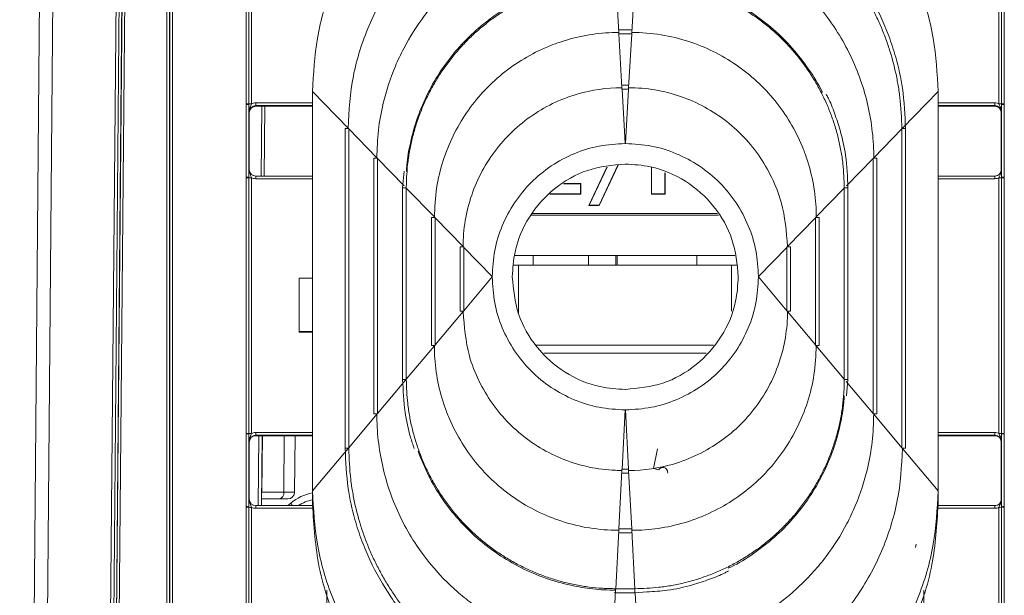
# Model space of a CAD drawing. Header units: millimetres. Extents: x 0 to 2100, y 0 to 1485.
# Tile 12 of 67: x 419 to 493, y 393 to 437. Entities that reach past the tile are written whole.
import ezdxf

# ---------------------------------------------------------------- set-up
doc = ezdxf.new("R2010")
doc.units = ezdxf.units.MM
doc.header["$LTSCALE"] = 5

msp = doc.modelspace()

# ---------------------------------------------------------------- linework, layer by layer
at = {"color": 7, "linetype": 'Continuous', "lineweight": 15}
for p, q in [((418.702, 268.385), (420.63, 489.319)), ((421.63, 489.348), (419.702, 268.385)), ((424.457, 268.385), (426.194, 467.409)), ((426.434, 467.405), (424.697, 268.381)), ((425.064, 285.973), (426.619, 464.183)), ((426.819, 464.183), (425.264, 285.973)), ((429.767, 286.273), (429.767, 463.883)), ((429.967, 463.885), (429.967, 286.275)), ((429.976, 286.275), (429.976, 463.904)), ((430.176, 463.906), (430.176, 286.277)), ((426.565, 458.455), (424.891, 268.429)), ((435.727, 430.31), (435.727, 440.007)), ((435.927, 440.005), (435.927, 430.308)), ((436.127, 440.003), (436.127, 430.307)), ((463.479, 439.708), (463.712, 435.664)), ((464.924, 439.708), (464.691, 435.664)), ((492.276, 430.307), (492.276, 440.003)), ((492.476, 430.308), (492.476, 440.005)), ((492.676, 440.007), (492.676, 430.31)), ((464.689, 435.864), (463.715, 435.864)), ((463.715, 435.864), (463.715, 435.563)), ((464.689, 435.864), (464.689, 435.563)), ((463.715, 435.563), (463.718, 435.563)), ((463.718, 435.563), (463.95, 431.519)), ((464.686, 435.563), (463.718, 435.563)), ((464.686, 435.563), (464.453, 431.519)), ((464.686, 435.563), (464.689, 435.563)), ((464.45, 431.718), (463.953, 431.718)), ((463.953, 431.418), (463.953, 431.718)), ((463.953, 431.418), (463.956, 431.418)), ((463.956, 431.418), (464.192, 427.323)), ((464.447, 431.418), (463.956, 431.418)), ((464.447, 431.418), (464.212, 427.323)), ((464.447, 431.418), (464.45, 431.418)), ((464.45, 431.418), (464.45, 431.718)), ((440.702, 431.232), (443.375, 428.48)), ((440.702, 401.233), (440.702, 431.232)), ((487.702, 431.232), (485.029, 428.48)), ((487.702, 431.232), (487.702, 401.233)), ((435.727, 430.262), (435.727, 430.31)), ((435.727, 424.805), (435.727, 430.262)), ((435.927, 430.308), (435.927, 430.26)), ((435.927, 430.26), (435.927, 424.803)), ((436.431, 430.376), (436.431, 430.174)), ((436.431, 430.174), (436.452, 430.132)), ((436.452, 430.132), (440.702, 430.132)), ((437.123, 430.132), (437.077, 424.882)), ((487.702, 430.132), (491.952, 430.132)), ((491.952, 430.132), (491.973, 430.174)), ((491.973, 430.376), (491.973, 430.174)), ((492.476, 430.26), (492.476, 430.308)), ((492.476, 424.803), (492.476, 430.26)), ((492.676, 430.31), (492.676, 430.262)), ((492.676, 430.262), (492.676, 424.805)), ((435.952, 429.632), (435.931, 429.674)), ((435.952, 429.632), (435.952, 425.382)), ((492.473, 429.674), (492.452, 429.632)), ((492.452, 425.382), (492.452, 429.632)), ((443.152, 428.452), (443.152, 404.449)), ((443.429, 428.425), (443.429, 428.454)), ((443.429, 428.425), (445.535, 426.256)), ((443.429, 428.425), (443.429, 404.481)), ((484.975, 428.425), (482.869, 426.256)), ((484.975, 428.454), (484.975, 428.425)), ((484.975, 404.481), (484.975, 428.425)), ((485.252, 404.449), (485.252, 428.452)), ((485.252, 428.452), (485.252, 428.452)), ((464.212, 427.323), (464.192, 427.323)), ((445.312, 426.228), (445.312, 407.022)), ((445.589, 426.201), (445.589, 426.231)), ((445.589, 426.201), (445.589, 407.054)), ((482.815, 426.231), (482.815, 426.201)), ((482.815, 407.054), (482.815, 426.201)), ((483.092, 407.022), (483.092, 426.228)), ((435.931, 425.382), (435.952, 425.382)), ((461.456, 422.675), (462.805, 425.552)), ((461.489, 422.695), (462.831, 425.556)), ((463.641, 425.694), (462.235, 422.695)), ((463.666, 425.698), (462.248, 422.675)), ((464.208, 425.788), (464.196, 425.788)), ((466.158, 423.526), (466.158, 425.549)), ((466.179, 423.546), (466.179, 425.54)), ((492.452, 425.382), (492.473, 425.382)), ((435.727, 424.757), (435.727, 424.805)), ((435.727, 405.562), (435.727, 424.757)), ((435.927, 424.803), (435.927, 424.755)), ((435.927, 424.755), (435.927, 405.56)), ((436.127, 424.753), (436.127, 405.558)), ((436.431, 424.684), (436.431, 424.882)), ((436.431, 424.882), (440.702, 424.882)), ((447.581, 425.246), (447.472, 424.005)), ((467.182, 425.126), (467.182, 423.546)), ((467.202, 425.117), (467.202, 423.526)), ((487.702, 424.882), (491.973, 424.882)), ((491.973, 424.684), (491.973, 424.882)), ((492.276, 405.558), (492.276, 424.753)), ((492.476, 424.755), (492.476, 424.803)), ((492.476, 405.56), (492.476, 424.755)), ((492.676, 424.805), (492.676, 424.757)), ((492.676, 424.757), (492.676, 405.562)), ((447.472, 424.005), (447.472, 409.595)), ((447.472, 424.005), (447.472, 424.005)), ((447.749, 423.977), (447.749, 424.007)), ((447.749, 423.977), (449.855, 421.809)), ((447.749, 423.977), (447.749, 409.627)), ((459.552, 424.294), (460.838, 424.294)), ((459.591, 424.316), (460.859, 424.316)), ((460.838, 424.294), (460.859, 424.316)), ((460.838, 424.294), (460.838, 423.546)), ((460.859, 424.316), (460.859, 423.526)), ((480.655, 423.977), (478.549, 421.809)), ((480.655, 424.007), (480.655, 423.977)), ((480.655, 409.627), (480.655, 423.977)), ((480.932, 409.595), (480.932, 424.005)), ((480.932, 424.005), (480.932, 424.005)), ((460.859, 423.526), (458.533, 423.526)), ((460.838, 423.546), (458.551, 423.546)), ((460.838, 423.546), (460.859, 423.526)), ((466.179, 423.546), (466.158, 423.526)), ((467.202, 423.526), (466.158, 423.526)), ((467.182, 423.546), (466.179, 423.546)), ((467.182, 423.546), (467.202, 423.526)), ((461.489, 422.695), (461.456, 422.675)), ((462.248, 422.675), (461.456, 422.675)), ((462.235, 422.695), (461.489, 422.695)), ((462.235, 422.695), (462.248, 422.675)), ((449.632, 421.781), (449.632, 412.168)), ((449.909, 421.753), (449.909, 421.783)), ((449.909, 421.753), (452.015, 419.585)), ((449.909, 421.753), (449.909, 412.2)), ((478.495, 421.753), (476.389, 419.585)), ((478.495, 421.783), (478.495, 421.753)), ((478.495, 412.2), (478.495, 421.753)), ((478.772, 412.168), (478.772, 421.781)), ((451.792, 419.557), (451.792, 414.741)), ((452.069, 419.559), (452.069, 419.53)), ((452.069, 419.53), (454.202, 417.333)), ((452.069, 414.773), (452.069, 419.53)), ((476.335, 419.53), (474.202, 417.333)), ((476.335, 419.53), (476.335, 419.559)), ((476.335, 419.53), (476.335, 414.773)), ((476.612, 414.741), (476.612, 419.557)), ((472.42, 418.924), (455.889, 418.924)), ((457.273, 418.924), (457.273, 418.196)), ((461.441, 418.924), (461.441, 418.196)), ((463.478, 418.924), (463.478, 418.196)), ((463.578, 418.196), (463.578, 418.924)), ((469.578, 418.924), (469.578, 418.196)), ((455.801, 418.196), (456.178, 418.196)), ((456.178, 418.196), (472.178, 418.196)), ((472.178, 418.196), (472.552, 418.196)), ((452.069, 414.773), (454.202, 417.313)), ((454.202, 417.333), (454.202, 417.313)), ((474.202, 417.313), (474.202, 417.333)), ((476.335, 414.773), (474.202, 417.313)), ((439.702, 413.203), (439.702, 417.203)), ((439.702, 417.203), (440.702, 417.203)), ((449.909, 412.2), (452.015, 414.709)), ((452.069, 414.773), (452.069, 414.743)), ((476.335, 414.743), (476.335, 414.773)), ((478.495, 412.2), (476.389, 414.709)), ((439.702, 413.203), (439.702, 413.151)), ((440.702, 413.203), (439.702, 413.203)), ((440.702, 413.151), (439.702, 413.151)), ((447.749, 409.627), (449.855, 412.136)), ((449.909, 412.17), (449.909, 412.2)), ((457.481, 412.196), (470.827, 412.196)), ((478.495, 412.2), (478.495, 412.17)), ((480.655, 409.627), (478.549, 412.136)), ((458.086, 411.581), (470.28, 411.581)), ((445.589, 407.054), (447.695, 409.563)), ((447.472, 409.595), (447.472, 409.595)), ((447.749, 409.597), (447.749, 409.627)), ((480.655, 409.627), (480.655, 409.597)), ((480.824, 408.367), (480.932, 409.595)), ((480.932, 409.595), (480.932, 409.595)), ((464.196, 408.858), (464.208, 408.858)), ((443.429, 404.481), (445.535, 406.99)), ((445.589, 407.024), (445.589, 407.054)), ((463.956, 402.884), (464.192, 407.324)), ((464.192, 407.324), (464.212, 407.324)), ((464.447, 402.884), (464.212, 407.324)), ((482.815, 407.054), (482.815, 407.024)), ((484.975, 404.481), (482.869, 406.99)), ((435.727, 405.514), (435.727, 405.562)), ((435.727, 400.056), (435.727, 405.514)), ((435.927, 405.56), (435.927, 405.512)), ((435.927, 405.512), (435.927, 400.054)), ((436.431, 405.426), (436.431, 405.627)), ((436.431, 405.426), (436.452, 405.384)), ((440.702, 405.384), (436.452, 405.384)), ((436.907, 405.384), (436.861, 400.134)), ((436.885, 401.138), (436.937, 405.384)), ((439.351, 401.138), (439.388, 405.384)), ((491.952, 405.384), (487.702, 405.384)), ((491.952, 405.384), (491.973, 405.426)), ((491.973, 405.426), (491.973, 405.627)), ((492.476, 405.512), (492.476, 405.56)), ((492.476, 400.054), (492.476, 405.512)), ((492.676, 405.562), (492.676, 405.514)), ((492.676, 405.514), (492.676, 400.056)), ((435.952, 404.884), (435.931, 404.926)), ((435.952, 404.884), (435.952, 400.634)), ((492.473, 404.926), (492.452, 404.884)), ((492.452, 400.634), (492.452, 404.884)), ((440.702, 401.233), (443.375, 404.417)), ((443.152, 404.449), (443.152, 404.449)), ((443.429, 404.451), (443.429, 404.481)), ((466.315, 402.923), (466.627, 404.391)), ((484.975, 404.481), (484.975, 404.451)), ((487.702, 401.233), (485.029, 404.417)), ((463.718, 398.39), (463.95, 402.774)), ((463.953, 402.884), (463.956, 402.884)), ((463.953, 402.884), (463.953, 402.579)), ((463.953, 402.579), (464.45, 402.579)), ((464.447, 402.884), (463.956, 402.884)), ((464.447, 402.884), (464.45, 402.884)), ((464.45, 402.884), (464.45, 402.579)), ((464.686, 398.39), (464.453, 402.774)), ((466.715, 402.831), (466.315, 402.923)), ((436.885, 401.138), (438.556, 401.138)), ((440.702, 400.199), (440.702, 401.233)), ((487.702, 400.199), (487.702, 401.233)), ((435.931, 400.634), (435.952, 400.634)), ((438.173, 400.642), (436.866, 400.642)), ((438.851, 400.642), (438.173, 400.642)), ((492.452, 400.634), (492.473, 400.634)), ((435.727, 400.008), (435.727, 400.056)), ((435.727, 390.312), (435.727, 400.008)), ((435.927, 400.054), (435.927, 400.006)), ((435.927, 400.006), (435.927, 390.31)), ((436.127, 400.005), (436.127, 390.308)), ((436.431, 399.936), (436.431, 400.134)), ((436.431, 400.134), (440.703, 400.134)), ((440.702, 400.155), (440.702, 400.199)), ((440.702, 400.144), (440.702, 400.155)), ((440.702, 400.142), (440.702, 400.144)), ((487.701, 400.134), (491.973, 400.134)), ((487.702, 400.199), (487.702, 400.155)), ((487.702, 400.144), (487.702, 400.155)), ((487.702, 400.142), (487.702, 400.144)), ((491.973, 399.936), (491.973, 400.134)), ((492.276, 390.308), (492.276, 400.005)), ((492.476, 400.006), (492.476, 400.054)), ((492.476, 390.31), (492.476, 400.006)), ((492.676, 400.056), (492.676, 400.008)), ((492.676, 400.008), (492.676, 390.312)), ((463.479, 393.896), (463.712, 398.28)), ((463.715, 398.39), (463.718, 398.39)), ((463.715, 398.085), (463.715, 398.39)), ((463.715, 398.085), (464.689, 398.085)), ((464.686, 398.39), (463.718, 398.39)), ((464.686, 398.39), (464.689, 398.39)), ((464.689, 398.085), (464.689, 398.39)), ((464.924, 393.896), (464.691, 398.28)), ((486.016, 396.994), (486.05, 397.249)), ((463.241, 389.401), (463.474, 393.786)), ((463.356, 393.601), (463.477, 393.591)), ((463.477, 393.896), (463.479, 393.896)), ((463.477, 393.591), (464.927, 393.591)), ((464.924, 393.896), (463.479, 393.896)), ((464.924, 393.896), (464.927, 393.896)), ((464.927, 393.591), (465.827, 393.66))]:
    msp.add_line(p, q, dxfattribs=at)
at = {"color": 8, "linetype": 'Continuous', "lineweight": 15}
for p, q in [((436.431, 430.376), (440.702, 430.376)), ((440.702, 430.174), (436.431, 430.174)), ((436.837, 424.882), (436.883, 430.132)), ((487.702, 430.376), (491.973, 430.376)), ((491.973, 430.174), (487.702, 430.174)), ((445.589, 426.201), (447.588, 424.142)), ((482.815, 426.201), (480.816, 424.142)), ((440.702, 424.684), (436.431, 424.684)), ((491.973, 424.684), (487.702, 424.684)), ((471.203, 421.944), (457.126, 421.944)), ((457.229, 422.06), (471.138, 422.06)), ((456.178, 418.196), (456.178, 414.585)), ((472.178, 414.727), (472.178, 418.196)), ((482.815, 407.054), (480.789, 409.467)), ((436.431, 405.627), (440.702, 405.627)), ((440.702, 405.426), (436.431, 405.426)), ((436.621, 400.134), (436.667, 405.384)), ((438.556, 401.138), (438.584, 405.384)), ((487.702, 405.627), (491.973, 405.627)), ((491.973, 405.426), (487.702, 405.426)), ((438.556, 401.138), (439.351, 401.138)), ((438.848, 400.134), (439.068, 400.319)), ((440.723, 399.936), (436.431, 399.936)), ((491.973, 399.936), (487.679, 399.936)), ((441.776, 390.308), (441.776, 393.777)), ((463.477, 393.591), (463.477, 393.896)), ((464.927, 393.591), (464.927, 393.896)), ((465.162, 389.401), (464.94, 393.595)), ((486.627, 393.79), (486.627, 390.308))]:
    msp.add_line(p, q, dxfattribs=at)
at = {"color": 7, "linetype": 'Continuous', "lineweight": 15}
for centre, radius, start, end in [((435.776, 424.384), 5.927, 88.54048, 90.47395), ((435.777, 424.414), 5.849, 88.52467, 90.48406), ((436.078, 436.233), 5.927, 268.54048, 270.47395), ((492.325, 436.233), 5.927, 269.52605, 271.45952), ((492.627, 424.384), 5.927, 89.52605, 91.45952), ((492.627, 424.414), 5.849, 89.51594, 91.47533), ((443.349, 420.967), 7.488, 89.3895, 91.5082), ((445.509, 418.743), 7.488, 89.3895, 91.50819), ((482.895, 418.743), 7.488, 88.49181, 90.6105), ((435.777, 418.956), 5.849, 88.52467, 90.48406), ((435.776, 418.83), 5.927, 88.54048, 90.47395), ((436.078, 430.68), 5.927, 268.54048, 270.47395), ((492.325, 430.68), 5.927, 269.52605, 271.45952), ((492.627, 418.956), 5.849, 89.51594, 91.47533), ((492.627, 418.83), 5.927, 89.52605, 91.45952), ((449.829, 414.295), 7.488, 89.38951, 91.50816), ((478.575, 414.295), 7.488, 88.49184, 90.61049), ((451.978, 413.457), 6.103, 89.14905, 91.7486), ((476.426, 413.457), 6.103, 88.2514, 90.85095), ((451.978, 408.64), 6.103, 89.14905, 91.7486), ((476.426, 408.64), 6.103, 88.2514, 90.85095), ((449.829, 404.682), 7.488, 89.38951, 91.50816), ((478.575, 404.682), 7.488, 88.49184, 90.61049), ((445.509, 399.537), 7.488, 89.3895, 91.50819), ((482.895, 399.537), 7.488, 88.49181, 90.6105), ((435.776, 399.635), 5.927, 88.54048, 90.47395), ((435.777, 399.665), 5.849, 88.52467, 90.48406), ((436.078, 411.485), 5.927, 268.54048, 270.47395), ((492.325, 411.485), 5.927, 269.52605, 271.45952), ((492.627, 399.635), 5.927, 89.52605, 91.45952), ((492.627, 399.665), 5.849, 89.51594, 91.47533), ((485.055, 396.964), 7.488, 88.4918, 90.6105), ((438.106, 401.089), 0.452, 278.47273, 6.13653), ((438.851, 401.142), 0.5, 270, 359.5), ((441.318, 397.642), 3, 101.85152, 123.84283), ((435.777, 394.208), 5.849, 88.52467, 90.48406), ((435.776, 394.082), 5.927, 88.54048, 90.47395), ((436.078, 405.931), 5.927, 268.54048, 270.47395), ((492.325, 405.931), 5.927, 269.52605, 271.45952), ((492.627, 394.208), 5.849, 89.51594, 91.47533), ((492.627, 394.082), 5.927, 89.52605, 91.45952)]:
    msp.add_arc(centre, radius, start, end, dxfattribs=at)
at = {"color": 8, "linetype": 'Continuous', "lineweight": 15}
for centre, radius, start, end in [((485.055, 420.967), 7.488, 88.4918, 90.6105), ((447.669, 416.519), 7.488, 89.3895, 91.50818), ((480.735, 416.519), 7.488, 88.49182, 90.6105), ((447.669, 402.109), 7.488, 89.3895, 91.50818), ((480.735, 402.109), 7.488, 88.49182, 90.6105), ((443.349, 396.964), 7.488, 89.3895, 91.5082), ((441.318, 397.638), 3.5, 100.13899, 130), ((498.846, 450.472), 78.031, 219.99657, 220.17421)]:
    msp.add_arc(centre, radius, start, end, dxfattribs=at)
at = {"color": 7, "linetype": 'Continuous', "lineweight": 15}
for centre, major_axis, ratio, start_param, end_param in [((436.431, 429.674), (0.362, -0.345), 0.999832, 2.3335, 3.90422), ((436.456, 429.632), (0.504, 0), 0.991312, 1.570796, 3.132866), ((436.431, 429.676), (0.595, -0.368), 0.999915, 2.124401, 2.572762), ((491.952, 429.632), (0.425, 0.263), 0.999915, 5.729657, 7.300377), ((491.973, 429.676), (0.595, 0.368), 0.999915, 0.56883, 1.017192), ((491.973, 429.674), (0.362, 0.345), 0.999832, 5.520558, 7.091278), ((436.431, 425.382), (0.439, 0.24), 0.999873, 2.641898, 4.212618), ((436.452, 425.382), (0.425, 0.263), 0.999915, 2.588064, 4.158784), ((491.952, 425.382), (0.425, -0.263), 0.999915, 5.265994, 6.836714), ((491.973, 425.382), (0.439, -0.24), 0.999873, 5.21216, 6.78288), ((436.431, 425.384), (0.595, 0.368), 0.999915, 3.710423, 4.158784), ((491.973, 425.384), (0.595, -0.368), 0.999915, 5.265994, 5.714355), ((436.431, 404.926), (0.362, -0.345), 0.999832, 2.3335, 3.90422), ((436.452, 404.884), (0.425, -0.263), 0.999915, 2.124401, 3.695121), ((436.431, 404.927), (0.595, -0.368), 0.999915, 2.124401, 2.572762), ((491.952, 404.884), (0.425, 0.263), 0.999915, 5.729657, 7.300377), ((491.973, 404.927), (0.595, 0.368), 0.999915, 0.56883, 1.017192), ((491.973, 404.926), (0.362, 0.345), 0.999832, 5.520558, 7.091278), ((436.502, 401.142), (0.007, 0.5), 0.765986, 4.443155, 4.71406), ((436.431, 400.634), (0.439, 0.24), 0.999873, 2.641898, 4.212618), ((436.452, 400.634), (0.425, 0.263), 0.999915, 2.588064, 4.158784), ((491.973, 400.634), (0.439, -0.24), 0.999873, 5.21216, 6.78288), ((491.947, 400.625), (0.431, 0.267), 0.980675, 5.27472, 5.729581), ((436.431, 400.636), (0.595, 0.368), 0.999915, 3.710423, 4.158784), ((491.973, 400.636), (0.595, -0.368), 0.999915, 5.265994, 5.714355)]:
    msp.add_ellipse(centre, major_axis=major_axis, ratio=ratio, start_param=start_param, end_param=end_param, dxfattribs=at)
for points, knots in [([(462.702, 453.231), (461.36, 453.16), (458.596, 453.013), (454.496, 451.789), (450.553, 449.759), (447.035, 446.898), (444.174, 443.381), (442.144, 439.438), (440.92, 435.338), (440.773, 432.574), (440.702, 431.232)], [0, 0, 0, 0, 0.116516, 0.240011, 0.368641, 0.5, 0.631359, 0.759989, 0.883484, 1, 1, 1, 1]), ([(487.702, 431.232), (487.63, 432.574), (487.483, 435.338), (486.259, 439.438), (484.23, 443.381), (481.368, 446.898), (477.851, 449.759), (473.908, 451.789), (469.808, 453.013), (467.044, 453.16), (465.702, 453.231)], [0, 0, 0, 0, 0.116516, 0.240011, 0.368641, 0.5, 0.631359, 0.759989, 0.883484, 1, 1, 1, 1]), ([(462.997, 448.1), (462.831, 448.099), (462.002, 448.092), (460.51, 447.975), (458.548, 447.624), (457.11, 447.212), (455.704, 446.71), (454.33, 446.119), (452.587, 445.151), (450.951, 444.01), (449.439, 442.71), (448.067, 441.263), (446.848, 439.685), (445.797, 437.991), (444.92, 436.199), (444.235, 434.328), (443.558, 431.77), (443.448, 429.793), (443.375, 428.48)], [0, 0, 0, 0, 0.0161372, 0.0807637, 0.1453907, 0.2100169, 0.2261541, 0.2907815, 0.3554076, 0.4200351, 0.4846612, 0.5492888, 0.6139148, 0.6785424, 0.7431684, 0.8077959, 0.8724221, 1, 1, 1, 1]), ([(465.404, 447.999), (465.569, 447.998), (466.067, 447.994), (466.895, 447.95), (467.884, 447.849), (468.704, 447.723), (469.517, 447.566), (470.648, 447.303), (471.758, 446.953), (472.686, 446.595), (473.298, 446.34), (474.352, 445.854), (475.514, 445.207), (476.482, 444.566), (477.155, 444.083), (477.809, 443.574), (478.563, 442.924), (479.282, 442.237), (479.966, 441.514), (480.611, 440.758), (481.218, 439.97), (481.784, 439.151), (482.308, 438.306), (482.788, 437.434), (483.223, 436.54), (483.547, 435.777), (483.842, 435.002), (484.213, 433.902), (484.501, 432.775), (484.715, 431.634), (484.909, 430.363), (484.948, 429.243), (484.975, 428.454)], [0, 0, 0, 0, 0.016187, 0.048569, 0.08095, 0.113332, 0.129519, 0.1619, 0.226726, 0.242913, 0.2591, 0.291482, 0.356307, 0.388689, 0.404876, 0.437257, 0.469639, 0.502021, 0.534402, 0.566784, 0.599165, 0.631547, 0.663929, 0.69631, 0.728692, 0.761074, 0.777261, 0.809642, 0.874468, 0.890655, 0.923037, 1, 1, 1, 1]), ([(485.252, 428.452), (485.208, 429.464), (485.129, 431.27), (484.609, 433.59), (484.029, 435.375), (483.196, 437.357), (481.875, 439.682), (479.844, 442.196), (477.463, 444.322), (475.28, 445.717), (473.322, 446.681), (471.364, 447.425), (469.303, 448.005), (467.857, 448.096), (467.35, 448.128)], [0, 0, 0, 0, 0.103809, 0.185482, 0.243247, 0.296535, 0.406199, 0.516711, 0.627285, 0.732681, 0.781838, 0.851305, 0.947882, 1, 1, 1, 1]), ([(463.235, 443.955), (463.07, 443.953), (462.24, 443.946), (460.749, 443.816), (458.792, 443.427), (456.891, 442.819), (455.071, 442.001), (453.082, 440.824), (451.407, 439.487), (450.041, 438.084), (448.796, 436.574), (447.743, 434.913), (446.698, 432.7), (446.03, 430.643), (445.605, 428.321), (445.558, 426.946), (445.535, 426.256)], [0, 0, 0, 0, 0.0178914, 0.0895631, 0.1612356, 0.232907, 0.3045796, 0.3762513, 0.4820131, 0.5347577, 0.5875014, 0.6931836, 0.7458866, 0.8515689, 0.9255768, 1, 1, 1, 1]), ([(482.869, 426.256), (482.867, 426.412), (482.86, 427.231), (482.734, 428.713), (482.348, 430.67), (481.743, 432.572), (480.928, 434.394), (479.755, 436.385), (478.42, 438.061), (477.019, 439.429), (475.511, 440.677), (473.852, 441.733), (471.64, 442.78), (469.586, 443.456), (467.258, 443.872), (465.872, 443.955), (465.172, 443.955), (465.168, 443.955)], [0, 0, 0, 0, 0.016818, 0.08849, 0.160163, 0.231834, 0.303507, 0.375179, 0.480935, 0.533676, 0.586417, 0.692105, 0.744811, 0.850499, 0.92434, 0.999652, 1, 1, 1, 1]), ([(447.749, 424.007), (447.75, 424.173), (447.754, 424.504), (447.788, 425.166), (447.852, 425.826), (447.947, 426.483), (448.063, 427.135), (448.246, 427.944), (448.527, 428.899), (448.811, 429.678), (449.132, 430.442), (449.489, 431.191), (449.972, 432.061), (450.42, 432.759), (450.901, 433.434), (451.413, 434.086), (452.076, 434.829), (452.666, 435.411), (453.283, 435.964), (453.926, 436.488), (454.601, 436.971), (455.158, 437.33), (455.726, 437.672), (456.456, 438.065), (457.21, 438.411), (457.825, 438.66), (458.447, 438.888), (459.238, 439.136), (460.044, 439.335), (460.857, 439.494), (461.943, 439.659), (462.876, 439.689), (463.477, 439.708)], [0, 0, 0, 0, 0.020147, 0.040294, 0.080602, 0.100749, 0.120896, 0.161205, 0.201513, 0.241822, 0.261969, 0.302277, 0.342586, 0.382895, 0.403042, 0.44335, 0.483659, 0.523968, 0.544114, 0.584423, 0.624732, 0.644878, 0.665025, 0.705334, 0.745642, 0.765789, 0.785936, 0.826245, 0.866553, 0.8867, 0.927009, 1, 1, 1, 1]), ([(463.21, 439.805), (463.132, 439.804), (462.39, 439.795), (460.987, 439.652), (459.363, 439.29), (457.785, 438.774), (456.258, 438.11), (454.542, 437.089), (452.968, 435.86), (451.561, 434.442), (450.344, 432.858), (449.337, 431.133), (448.551, 429.296), (448.049, 427.474), (447.797, 426.11), (447.766, 425.393), (447.759, 425.235)], [0, 0, 0, 0, 0.010017, 0.095511, 0.181006, 0.223689, 0.309184, 0.394678, 0.480172, 0.565667, 0.65116, 0.736656, 0.82215, 0.907643, 0.979633, 1, 1, 1, 1]), ([(464.927, 439.708), (465.093, 439.707), (465.424, 439.704), (466.086, 439.671), (466.747, 439.608), (467.403, 439.514), (468.056, 439.4), (468.865, 439.217), (469.82, 438.938), (470.6, 438.655), (471.365, 438.336), (472.114, 437.98), (472.985, 437.498), (473.683, 437.051), (474.36, 436.572), (475.013, 436.061), (475.756, 435.399), (476.34, 434.81), (476.894, 434.194), (477.419, 433.552), (477.902, 432.878), (478.263, 432.321), (478.605, 431.754), (479, 431.024), (479.348, 430.271), (479.597, 429.657), (479.826, 429.035), (480.076, 428.244), (480.276, 427.439), (480.436, 426.626), (480.603, 425.54), (480.635, 424.608), (480.655, 424.007)], [0, 0, 0, 0, 0.020147, 0.040294, 0.080602, 0.100749, 0.120896, 0.161205, 0.201513, 0.241822, 0.261969, 0.302277, 0.342586, 0.382895, 0.403042, 0.44335, 0.483659, 0.523968, 0.544114, 0.584423, 0.624732, 0.644878, 0.665025, 0.705334, 0.745642, 0.765789, 0.785936, 0.826245, 0.866553, 0.8867, 0.927009, 1, 1, 1, 1]), ([(479.003, 431.161), (478.997, 431.174), (478.728, 431.798), (477.988, 432.931), (476.782, 434.517), (475.361, 435.924), (473.781, 437.145), (472.058, 438.155), (470.221, 438.941), (468.403, 439.459), (466.633, 439.748), (465.504, 439.809), (464.933, 439.81), (464.93, 439.81)], [0, 0, 0, 0, 0.002549, 0.117202, 0.231855, 0.346511, 0.461163, 0.575818, 0.690471, 0.805124, 0.901432, 0.999506, 1, 1, 1, 1]), ([(463.712, 435.664), (463.546, 435.662), (462.716, 435.653), (461.225, 435.487), (459.611, 435.073), (458.056, 434.488), (456.568, 433.737), (454.93, 432.588), (453.474, 431.217), (452.23, 429.651), (451.223, 427.922), (450.462, 426.023), (449.953, 423.972), (449.888, 422.534), (449.855, 421.809)], [0, 0, 0, 0, 0.022859, 0.114516, 0.206174, 0.251913, 0.34357, 0.43523, 0.526887, 0.618543, 0.710202, 0.801861, 0.9, 1, 1, 1, 1]), ([(478.549, 421.809), (478.547, 421.964), (478.538, 422.784), (478.376, 424.266), (477.966, 425.881), (477.384, 427.437), (476.636, 428.927), (475.491, 430.567), (474.122, 432.025), (472.559, 433.273), (470.832, 434.283), (468.937, 435.052), (466.882, 435.547), (465.433, 435.664), (464.696, 435.664), (464.691, 435.664)], [0, 0, 0, 0, 0.021488, 0.113145, 0.204803, 0.250543, 0.3422, 0.43386, 0.525517, 0.617174, 0.708833, 0.800491, 0.898326, 0.999354, 1, 1, 1, 1]), ([(452.015, 419.585), (452.017, 419.741), (452.023, 420.228), (452.119, 421.373), (452.456, 422.999), (453.18, 424.852), (454.199, 426.561), (455.487, 428.077), (457.008, 429.36), (458.72, 430.373), (461.006, 431.256), (462.81, 431.518), (463.941, 431.519), (463.95, 431.519)], [0, 0, 0, 0, 0.024964, 0.078113, 0.183973, 0.289761, 0.395547, 0.501332, 0.60712, 0.71291, 0.818698, 0.998504, 1, 1, 1, 1]), ([(464.453, 431.519), (464.619, 431.517), (465.116, 431.51), (466.271, 431.411), (467.896, 431.069), (469.749, 430.341), (471.455, 429.317), (472.968, 428.026), (474.248, 426.501), (475.251, 424.786), (476.157, 422.498), (476.299, 420.71), (476.389, 419.585)], [0, 0, 0, 0, 0.026557, 0.079706, 0.185586, 0.291389, 0.39719, 0.502991, 0.608793, 0.714598, 0.820387, 1, 1, 1, 1]), ([(480.932, 424.005), (480.896, 424.82), (480.831, 426.276), (480.418, 428.15), (479.935, 429.581), (479.595, 430.496), (479.334, 430.944), (479.283, 431.03)], [0, 0, 0, 0, 0.335689, 0.599849, 0.786618, 0.95894, 1, 1, 1, 1]), ([(435.931, 429.674), (435.931, 429.675), (435.931, 429.695), (435.93, 429.766), (435.929, 429.896), (435.928, 430.077), (435.927, 430.209), (435.927, 430.26)], [0, 0, 0, 0, 0.0055506, 0.1230141, 0.4469737, 0.7828174, 1, 1, 1, 1]), ([(436.127, 430.307), (436.111, 430.263), (436.071, 430.155), (435.989, 429.987), (435.938, 429.818), (435.931, 429.708), (435.931, 429.676), (435.931, 429.674)], [0, 0, 0, 0, 0.200769, 0.498761, 0.853829, 0.993399, 1, 1, 1, 1]), ([(435.952, 429.637), (435.96, 429.701), (435.975, 429.83), (436.09, 429.994), (436.255, 430.11), (436.386, 430.125), (436.452, 430.132)], [0, 0, 0, 0, 0.245899, 0.497266, 0.748633, 1, 1, 1, 1]), ([(492.473, 429.674), (492.473, 429.676), (492.473, 429.708), (492.465, 429.818), (492.415, 429.987), (492.332, 430.155), (492.292, 430.263), (492.276, 430.307)], [0, 0, 0, 0, 0.006601, 0.146171, 0.501239, 0.799231, 1, 1, 1, 1]), ([(492.476, 430.26), (492.476, 430.209), (492.476, 430.077), (492.475, 429.896), (492.474, 429.766), (492.473, 429.695), (492.473, 429.675), (492.473, 429.674)], [0, 0, 0, 0, 0.217183, 0.553026, 0.876986, 0.994449, 1, 1, 1, 1]), ([(435.927, 424.803), (435.927, 424.854), (435.928, 424.986), (435.929, 425.164), (435.93, 425.293), (435.931, 425.362), (435.931, 425.381), (435.931, 425.382)], [0, 0, 0, 0, 0.217183, 0.553026, 0.876986, 0.994449, 1, 1, 1, 1]), ([(435.931, 425.382), (435.931, 425.381), (435.931, 425.349), (435.938, 425.239), (435.989, 425.072), (436.071, 424.905), (436.111, 424.797), (436.127, 424.753)], [0, 0, 0, 0, 0.006601, 0.146171, 0.501239, 0.799231, 1, 1, 1, 1]), ([(464.196, 425.788), (463.24, 425.695), (461.33, 425.507), (458.786, 424.042), (456.868, 421.889), (455.856, 419.51), (455.752, 417.942), (455.711, 417.323)], [0, 0, 0, 0, 0.215234, 0.430478, 0.645412, 0.860172, 1, 1, 1, 1]), ([(472.693, 417.323), (472.599, 418.271), (472.411, 420.171), (470.954, 422.704), (468.806, 424.621), (466.42, 425.642), (464.839, 425.747), (464.208, 425.788)], [0, 0, 0, 0, 0.2137006, 0.4280984, 0.642603, 0.8574423, 1, 1, 1, 1]), ([(492.276, 424.753), (492.292, 424.797), (492.332, 424.905), (492.415, 425.072), (492.465, 425.239), (492.473, 425.349), (492.473, 425.381), (492.473, 425.382)], [0, 0, 0, 0, 0.200769, 0.498761, 0.853829, 0.993399, 1, 1, 1, 1]), ([(492.473, 425.382), (492.473, 425.381), (492.473, 425.362), (492.474, 425.293), (492.475, 425.164), (492.476, 424.986), (492.476, 424.854), (492.476, 424.803)], [0, 0, 0, 0, 0.005551, 0.123014, 0.446974, 0.782817, 1, 1, 1, 1]), ([(455.711, 417.323), (455.805, 416.375), (455.993, 414.476), (457.45, 411.943), (459.597, 410.026), (461.984, 409.005), (463.565, 408.9), (464.196, 408.858)], [0, 0, 0, 0, 0.213701, 0.428098, 0.642603, 0.857442, 1, 1, 1, 1]), ([(464.208, 408.858), (465.163, 408.952), (467.073, 409.14), (469.618, 410.605), (471.536, 412.758), (472.548, 415.137), (472.652, 416.705), (472.693, 417.323)], [0, 0, 0, 0, 0.215234, 0.430478, 0.645412, 0.860172, 1, 1, 1, 1]), ([(463.95, 402.774), (463.785, 402.777), (463.287, 402.783), (462.132, 402.883), (460.507, 403.224), (458.655, 403.952), (456.949, 404.976), (455.436, 406.268), (454.155, 407.792), (453.153, 409.507), (452.247, 411.796), (452.104, 413.583), (452.015, 414.709)], [0, 0, 0, 0, 0.026557, 0.079706, 0.185586, 0.291389, 0.39719, 0.502991, 0.608793, 0.714598, 0.820387, 1, 1, 1, 1]), ([(476.389, 414.709), (476.387, 414.553), (476.381, 414.065), (476.285, 412.92), (475.948, 411.294), (475.224, 409.441), (474.205, 407.733), (472.917, 406.216), (471.396, 404.934), (469.683, 403.921), (467.397, 403.037), (465.594, 402.775), (464.462, 402.774), (464.453, 402.774)], [0, 0, 0, 0, 0.024964, 0.078113, 0.183973, 0.289761, 0.395547, 0.501332, 0.60712, 0.71291, 0.818698, 0.998504, 1, 1, 1, 1]), ([(449.855, 412.136), (449.857, 411.98), (449.865, 411.16), (450.027, 409.678), (450.438, 408.063), (451.02, 406.507), (451.768, 405.017), (452.913, 403.378), (454.281, 401.919), (455.845, 400.672), (457.571, 399.662), (459.467, 398.893), (461.522, 398.397), (462.97, 398.28), (463.707, 398.28), (463.712, 398.28)], [0, 0, 0, 0, 0.021488, 0.113145, 0.204803, 0.250543, 0.3422, 0.43386, 0.525517, 0.617174, 0.708833, 0.800491, 0.898326, 0.999354, 1, 1, 1, 1]), ([(464.691, 398.28), (464.857, 398.282), (465.687, 398.291), (467.179, 398.458), (468.793, 398.872), (470.348, 399.457), (471.836, 400.208), (473.473, 401.356), (474.929, 402.728), (476.173, 404.294), (477.181, 406.022), (477.942, 407.921), (478.45, 409.972), (478.516, 411.41), (478.549, 412.136)], [0, 0, 0, 0, 0.0228588, 0.1145157, 0.2061737, 0.2519135, 0.3435704, 0.4352297, 0.5268871, 0.6185432, 0.7102024, 0.8018606, 0.8999997, 1, 1, 1, 1]), ([(447.472, 409.595), (447.509, 408.78), (447.576, 407.324), (447.943, 405.6), (448.246, 404.711), (448.342, 404.429)], [0, 0, 0, 0, 0.464559, 0.830129, 1, 1, 1, 1]), ([(463.477, 393.896), (463.311, 393.897), (462.979, 393.9), (462.317, 393.933), (461.657, 393.995), (461, 394.089), (460.347, 394.204), (459.538, 394.387), (458.583, 394.666), (457.803, 394.949), (457.039, 395.268), (456.289, 395.623), (455.419, 396.106), (454.72, 396.553), (454.044, 397.032), (453.391, 397.543), (452.647, 398.205), (452.064, 398.794), (451.51, 399.41), (450.985, 400.052), (450.501, 400.726), (450.141, 401.283), (449.798, 401.85), (449.404, 402.58), (449.056, 403.333), (448.807, 403.947), (448.577, 404.569), (448.328, 405.36), (448.128, 406.165), (447.967, 406.978), (447.8, 408.064), (447.769, 408.996), (447.749, 409.597)], [0, 0, 0, 0, 0.020147, 0.040294, 0.080602, 0.100749, 0.120896, 0.161205, 0.201513, 0.241822, 0.261969, 0.302277, 0.342586, 0.382895, 0.403042, 0.44335, 0.483659, 0.523968, 0.544114, 0.584423, 0.624732, 0.644878, 0.665025, 0.705334, 0.745642, 0.765789, 0.785936, 0.826245, 0.866553, 0.8867, 0.927009, 1, 1, 1, 1]), ([(480.655, 409.597), (480.653, 409.431), (480.649, 409.1), (480.616, 408.438), (480.552, 407.777), (480.457, 407.121), (480.341, 406.468), (480.157, 405.66), (479.876, 404.705), (479.592, 403.926), (479.272, 403.162), (478.915, 402.413), (478.431, 401.543), (477.983, 400.845), (477.503, 400.17), (476.99, 399.518), (476.328, 398.775), (475.737, 398.193), (475.12, 397.64), (474.477, 397.116), (473.803, 396.633), (473.246, 396.274), (472.677, 395.932), (471.947, 395.539), (471.194, 395.192), (470.579, 394.944), (469.957, 394.716), (469.165, 394.467), (468.36, 394.269), (467.547, 394.11), (466.46, 393.945), (465.528, 393.915), (464.927, 393.896)], [0, 0, 0, 0, 0.0201468, 0.0402936, 0.0806022, 0.100749, 0.1208958, 0.1612046, 0.2015131, 0.2418219, 0.2619687, 0.3022773, 0.3425859, 0.3828947, 0.4030416, 0.4433501, 0.4836587, 0.5239677, 0.5441144, 0.584423, 0.6247316, 0.6448784, 0.6650253, 0.7053338, 0.7456424, 0.7657892, 0.7859361, 0.8262447, 0.8665533, 0.8867001, 0.9270089, 1, 1, 1, 1]), ([(471.933, 395.438), (471.997, 395.466), (472.672, 395.755), (473.855, 396.521), (475.438, 397.732), (476.842, 399.155), (478.06, 400.737), (479.066, 402.462), (479.852, 404.3), (480.355, 406.121), (480.607, 407.49), (480.638, 408.211), (480.645, 408.374)], [0, 0, 0, 0, 0.012909, 0.134965, 0.257021, 0.37908, 0.501135, 0.623193, 0.74525, 0.867306, 0.970083, 1, 1, 1, 1]), ([(445.535, 406.99), (445.536, 406.834), (445.543, 406.015), (445.67, 404.533), (446.056, 402.576), (446.66, 400.674), (447.475, 398.852), (448.649, 396.862), (449.984, 395.185), (451.385, 393.817), (452.893, 392.569), (454.552, 391.514), (456.763, 390.466), (458.818, 389.79), (461.145, 389.375), (462.531, 389.292), (463.232, 389.291), (463.235, 389.291)], [0, 0, 0, 0, 0.016818, 0.08849, 0.160163, 0.231834, 0.303507, 0.375179, 0.480935, 0.533676, 0.586417, 0.692105, 0.744811, 0.850499, 0.92434, 0.999652, 1, 1, 1, 1]), ([(465.168, 389.291), (465.334, 389.293), (466.163, 389.3), (467.655, 389.43), (469.612, 389.819), (471.513, 390.427), (473.333, 391.245), (475.322, 392.422), (476.996, 393.76), (478.363, 395.162), (479.608, 396.673), (480.66, 398.333), (481.705, 400.546), (482.373, 402.603), (482.799, 404.925), (482.845, 406.3), (482.869, 406.99)], [0, 0, 0, 0, 0.0178914, 0.0895631, 0.1612356, 0.232907, 0.3045796, 0.3762513, 0.4820131, 0.5347577, 0.5875014, 0.6931836, 0.7458866, 0.8515689, 0.9255768, 1, 1, 1, 1]), ([(435.931, 404.926), (435.931, 404.927), (435.931, 404.946), (435.93, 405.017), (435.929, 405.148), (435.928, 405.329), (435.927, 405.46), (435.927, 405.512)], [0, 0, 0, 0, 0.005551, 0.123014, 0.446974, 0.782817, 1, 1, 1, 1]), ([(435.931, 404.926), (435.931, 404.927), (435.931, 404.959), (435.938, 405.07), (435.989, 405.238), (436.071, 405.406), (436.111, 405.515), (436.127, 405.558)], [0, 0, 0, 0, 0.006601, 0.146171, 0.501239, 0.799231, 1, 1, 1, 1]), ([(492.276, 405.558), (492.292, 405.515), (492.332, 405.406), (492.415, 405.238), (492.465, 405.07), (492.473, 404.959), (492.473, 404.927), (492.473, 404.926)], [0, 0, 0, 0, 0.200769, 0.498761, 0.853829, 0.993399, 1, 1, 1, 1]), ([(492.476, 405.512), (492.476, 405.46), (492.476, 405.329), (492.475, 405.148), (492.474, 405.017), (492.473, 404.946), (492.473, 404.927), (492.473, 404.926)], [0, 0, 0, 0, 0.217183, 0.553026, 0.876986, 0.994449, 1, 1, 1, 1]), ([(443.152, 404.449), (443.196, 403.438), (443.275, 401.631), (443.794, 399.311), (444.375, 397.527), (445.205, 395.542), (446.543, 393.236), (448.102, 391.181), (449.233, 390.211), (449.546, 389.942)], [0, 0, 0, 0, 0.185675, 0.331755, 0.435076, 0.530386, 0.726532, 0.924196, 1, 1, 1, 1]), ([(463, 384.907), (462.834, 384.908), (462.337, 384.912), (461.509, 384.956), (460.519, 385.056), (459.7, 385.182), (458.886, 385.34), (457.755, 385.603), (456.646, 385.952), (455.718, 386.311), (455.106, 386.565), (454.051, 387.052), (452.89, 387.698), (451.922, 388.339), (451.249, 388.823), (450.594, 389.332), (449.841, 389.981), (449.121, 390.668), (448.438, 391.391), (447.792, 392.148), (447.185, 392.936), (446.619, 393.754), (446.096, 394.6), (445.616, 395.472), (445.181, 396.366), (444.856, 397.129), (444.562, 397.904), (444.19, 399.004), (443.903, 400.131), (443.689, 401.272), (443.494, 402.543), (443.456, 403.663), (443.429, 404.451)], [0, 0, 0, 0, 0.0161869, 0.0485685, 0.0809501, 0.1133318, 0.1295187, 0.1619003, 0.2267261, 0.242913, 0.2590999, 0.2914815, 0.3563072, 0.3886889, 0.4048758, 0.4372574, 0.4696389, 0.5020206, 0.5344024, 0.5667839, 0.5991655, 0.6315471, 0.6639289, 0.6963105, 0.728692, 0.7610737, 0.7772606, 0.8096422, 0.874468, 0.8906549, 0.9230365, 1, 1, 1, 1]), ([(448.627, 404.222), (448.875, 403.605), (449.37, 402.371), (450.402, 400.657), (451.625, 399.08), (453.041, 397.671), (454.623, 396.451), (456.346, 395.441), (458.182, 394.655), (460.001, 394.136), (461.77, 393.848), (462.9, 393.786), (463.471, 393.786), (463.474, 393.786)], [0, 0, 0, 0, 0.103097, 0.206193, 0.309288, 0.412386, 0.51548, 0.618578, 0.721673, 0.824769, 0.911368, 0.999555, 1, 1, 1, 1]), ([(465.407, 384.797), (465.572, 384.798), (466.402, 384.805), (467.893, 384.922), (469.856, 385.273), (471.293, 385.686), (472.7, 386.187), (474.074, 386.778), (475.817, 387.746), (477.452, 388.887), (478.964, 390.187), (480.336, 391.634), (481.555, 393.212), (482.607, 394.906), (483.484, 396.698), (484.169, 398.569), (484.846, 401.127), (484.956, 403.105), (485.029, 404.417)], [0, 0, 0, 0, 0.016137, 0.080764, 0.145391, 0.210017, 0.226154, 0.290782, 0.355408, 0.420035, 0.484661, 0.549289, 0.613915, 0.678542, 0.743168, 0.807796, 0.872422, 1, 1, 1, 1]), ([(467.027, 403), (466.993, 402.997), (466.925, 402.99), (466.815, 402.931), (466.753, 402.869), (466.715, 402.831)], [0, 0, 0, 0, 0.279732, 0.559865, 1, 1, 1, 1]), ([(467.39, 402.582), (467.386, 402.64), (467.377, 402.756), (467.286, 402.894), (467.164, 402.986), (467.073, 402.996), (467.027, 403)], [0, 0, 0, 0, 0.280345, 0.559895, 0.780024, 1, 1, 1, 1]), ([(440.702, 401.233), (440.773, 399.891), (440.92, 397.127), (442.144, 393.027), (444.174, 389.085), (447.035, 385.567), (450.553, 382.706), (454.496, 380.676), (458.596, 379.452), (461.36, 379.305), (462.702, 379.234)], [0, 0, 0, 0, 0.116516, 0.240011, 0.368641, 0.5, 0.631359, 0.759989, 0.883484, 1, 1, 1, 1]), ([(465.702, 379.234), (467.044, 379.305), (469.808, 379.452), (473.908, 380.676), (477.851, 382.706), (481.368, 385.567), (484.23, 389.085), (486.259, 393.027), (487.483, 397.127), (487.63, 399.891), (487.702, 401.233)], [0, 0, 0, 0, 0.116516, 0.240011, 0.368641, 0.5, 0.631359, 0.759989, 0.883484, 1, 1, 1, 1]), ([(435.927, 400.054), (435.927, 400.106), (435.928, 400.237), (435.929, 400.416), (435.93, 400.544), (435.931, 400.614), (435.931, 400.633), (435.931, 400.634)], [0, 0, 0, 0, 0.2171826, 0.5530263, 0.8769859, 0.9944494, 1, 1, 1, 1]), ([(435.931, 400.634), (435.931, 400.632), (435.931, 400.6), (435.938, 400.491), (435.989, 400.323), (436.071, 400.157), (436.111, 400.048), (436.127, 400.005)], [0, 0, 0, 0, 0.006601, 0.146171, 0.501239, 0.799231, 1, 1, 1, 1]), ([(492.394, 400.413), (492.368, 400.367), (492.309, 400.263), (492.147, 400.157), (492.017, 400.141), (491.952, 400.134)], [0, 0, 0, 0, 0.290941, 0.64547, 1, 1, 1, 1]), ([(492.276, 400.005), (492.292, 400.048), (492.332, 400.157), (492.415, 400.323), (492.465, 400.491), (492.473, 400.6), (492.473, 400.632), (492.473, 400.634)], [0, 0, 0, 0, 0.200769, 0.498761, 0.853829, 0.993399, 1, 1, 1, 1]), ([(492.473, 400.634), (492.473, 400.633), (492.473, 400.614), (492.474, 400.544), (492.475, 400.416), (492.476, 400.237), (492.476, 400.106), (492.476, 400.054)], [0, 0, 0, 0, 0.005551, 0.123014, 0.446974, 0.782817, 1, 1, 1, 1]), ([(462.702, 378.2), (461.193, 378.29), (458.078, 378.477), (453.497, 380.028), (449.197, 382.584), (445.48, 386.18), (442.717, 390.554), (441.007, 395.344), (440.801, 398.616), (440.702, 400.199)], [0, 0, 0, 0, 0.131017, 0.270531, 0.415795, 0.563268, 0.715883, 0.862537, 1, 1, 1, 1]), ([(487.702, 400.199), (487.611, 398.691), (487.425, 395.576), (485.874, 390.995), (483.317, 386.695), (479.722, 382.978), (475.347, 380.215), (470.557, 378.505), (467.285, 378.299), (465.702, 378.2)], [0, 0, 0, 0, 0.131017, 0.270531, 0.415795, 0.563268, 0.715883, 0.862537, 1, 1, 1, 1]), ([(465.827, 393.66), (466.341, 393.686), (467.495, 393.744), (469.072, 394.107), (470.504, 394.587), (471.417, 394.927), (471.863, 395.187), (471.947, 395.236)], [0, 0, 0, 0, 0.2419128, 0.5437567, 0.7571685, 0.9540739, 1, 1, 1, 1])]:
    msp.add_open_spline(points, degree=3, knots=knots, dxfattribs=at)
for points in [[(464.192, 427.323), (463.538, 427.286), (462.23, 427.211), (460.344, 426.617), (458.606, 425.694), (457.083, 424.442), (455.831, 422.919), (454.907, 421.181), (454.313, 419.295), (454.239, 417.987), (454.202, 417.333)], [(474.202, 417.333), (474.165, 417.987), (474.09, 419.295), (473.496, 421.181), (472.573, 422.919), (471.321, 424.442), (469.798, 425.694), (468.059, 426.617), (466.173, 427.211), (464.866, 427.286), (464.212, 427.323)], [(454.202, 417.313), (454.239, 416.66), (454.313, 415.352), (454.907, 413.466), (455.831, 411.728), (457.083, 410.204), (458.606, 408.953), (460.344, 408.029), (462.23, 407.435), (463.538, 407.361), (464.192, 407.324)], [(464.212, 407.324), (464.866, 407.361), (466.173, 407.435), (468.059, 408.029), (469.798, 408.953), (471.321, 410.204), (472.573, 411.728), (473.496, 413.466), (474.09, 415.352), (474.165, 416.66), (474.202, 417.313)]]:
    msp.add_open_spline(points, degree=3, dxfattribs=at)
at = {"color": 8, "linetype": 'Continuous', "lineweight": 15}
msp.add_open_spline([(492.452, 400.629), (492.449, 400.563), (492.445, 400.485), (492.401, 400.423), (492.394, 400.413)], degree=3, knots=[0, 0, 0, 0, 0.845058, 1, 1, 1, 1], dxfattribs=at)

doc.saveas('drawing.dxf')
